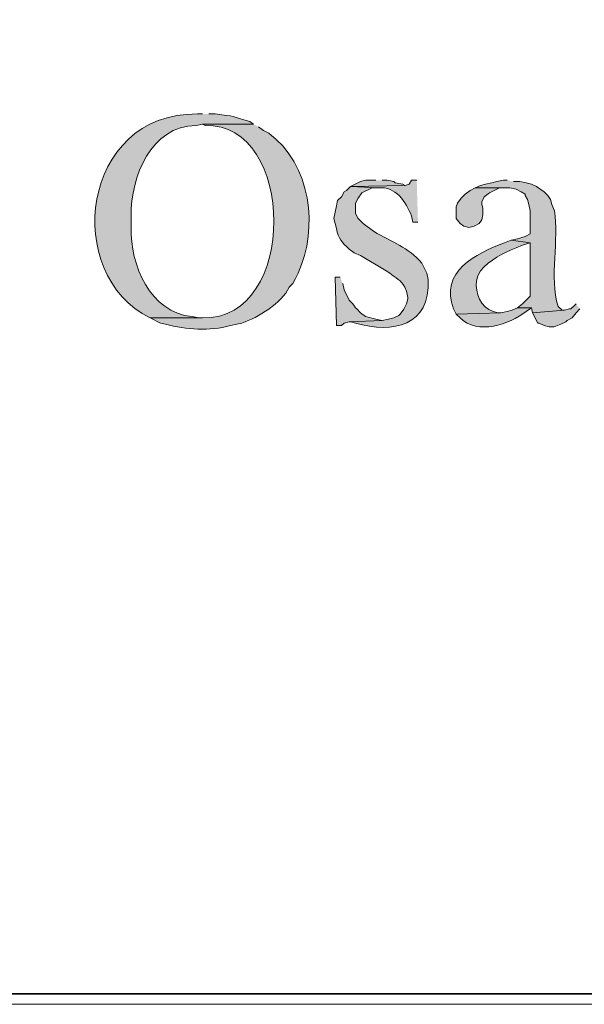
# Model space of a CAD drawing. Header units: inches. Extents: x 1352 to 2050, y -1711 to -1289.
# Tile 112 of 256: x 1951 to 1960, y -1710 to -1694. Entities that reach past the tile are written whole.
import ezdxf

# ---------------------------------------------------------------- set-up
doc = ezdxf.new("R2010")
doc.units = ezdxf.units.IN
doc.header["$MEASUREMENT"] = 0
doc.layers.add('图层 1', color=7, linetype='Continuous')

# ---------------------------------------------------------------- blocks, each defined once
blk = doc.blocks.new('block 10')
at = {"layer": '图层 1', "lineweight": 0}
blk.add_lwpolyline([(1754.306, -1289.756), (2049.659, -1289.756), (2049.659, -1710.267), (1754.306, -1710.267), (1754.306, -1289.756)], dxfattribs=at)
blk = doc.blocks.new('block 13')
at = {"layer": '图层 1', "lineweight": 0}
blk.add_lwpolyline([(1754.306, -1289.756), (2049.659, -1289.756), (2049.659, -1710.267), (1754.306, -1710.267), (1754.306, -1289.756)], dxfattribs=at)
at = {"layer": '图层 1', "color": 250, "lineweight": 35, "true_color": 0x221814}
blk.add_lwpolyline([(1754.482, -1289.932), (2049.482, -1289.932), (2049.482, -1710.09), (1754.482, -1710.09), (1754.482, -1289.932)], dxfattribs=at)
blk = doc.blocks.new('block 14')
at = {"layer": '图层 1', "lineweight": 0}
blk.add_lwpolyline([(1754.306, -1289.756), (2049.659, -1289.756), (2049.659, -1710.267), (1754.306, -1710.267), (1754.306, -1289.756)], dxfattribs=at)
blk = doc.blocks.new('block 15')
at = {"layer": '图层 1', "lineweight": 0}
blk.add_lwpolyline([(1754.306, -1289.756), (2049.659, -1289.756), (2049.659, -1710.267), (1754.306, -1710.267), (1754.306, -1289.756)], dxfattribs=at)
blk = doc.blocks.new('block 16')
at = {"layer": '图层 1', "true_color": 0x221814}
h = blk.add_hatch(color=250, dxfattribs=at)
edge = h.paths.add_edge_path()
edge.add_spline(control_points=[(1954.06, -1695.482), (1954.06, -1695.482), (1953.975, -1695.482), (1953.975, -1695.482), (1952.037, -1695.462), (1951.723, -1698.15), (1953.191, -1698.869), (1953.191, -1698.869), (1954.06, -1698.869), (1954.06, -1698.869), (1954.06, -1698.869), (1953.996, -1698.869), (1953.996, -1698.869), (1953.996, -1698.869), (1953.89, -1698.847), (1953.89, -1698.847), (1953.187, -1698.78), (1952.859, -1697.989), (1952.874, -1697.365), (1952.874, -1697.365), (1952.874, -1697.175), (1952.874, -1697.175), (1952.865, -1696.528), (1953.205, -1695.682), (1953.953, -1695.672), (1953.953, -1695.672), (1954.06, -1695.651), (1954.06, -1695.651), (1954.06, -1695.651), (1954.906, -1695.651), (1954.906, -1695.651), (1954.906, -1695.651), (1954.843, -1695.608), (1954.843, -1695.608), (1954.544, -1695.521), (1954.601, -1695.519), (1954.271, -1695.482), (1954.271, -1695.482), (1954.165, -1695.482), (1954.165, -1695.482)], knot_values=[0, 0, 0, 0, 0.352778, 0.352778, 0.352778, 0.705556, 0.705556, 0.705556, 1.058333, 1.058333, 1.058333, 1.411111, 1.411111, 1.411111, 1.763889, 1.763889, 1.763889, 2.116667, 2.116667, 2.116667, 2.469444, 2.469444, 2.469444, 2.822222, 2.822222, 2.822222, 3.175, 3.175, 3.175, 3.527778, 3.527778, 3.527778, 3.880556, 3.880556, 3.880556, 4.233333, 4.233333, 4.233333, 4.586111, 4.586111, 4.586111, 4.586111], degree=3, periodic=0)
edge.add_line((1954.165, -1695.482), (1954.06, -1695.482))
h = blk.add_hatch(color=250, dxfattribs=at)
edge = h.paths.add_edge_path()
edge.add_spline(control_points=[(1954.906, -1695.651), (1954.906, -1695.651), (1954.06, -1695.651), (1954.06, -1695.651), (1954.06, -1695.651), (1954.102, -1695.673), (1954.102, -1695.673), (1955.608, -1695.618), (1955.659, -1698.904), (1954.06, -1698.869), (1954.06, -1698.869), (1953.192, -1698.869), (1953.192, -1698.869), (1953.192, -1698.869), (1953.361, -1698.953), (1953.361, -1698.953), (1953.361, -1698.953), (1953.445, -1698.974), (1953.445, -1698.974), (1953.799, -1699.065), (1954.17, -1699.091), (1954.525, -1698.995), (1954.525, -1698.995), (1954.631, -1698.974), (1954.631, -1698.974), (1954.631, -1698.974), (1954.715, -1698.953), (1954.715, -1698.953), (1954.981, -1698.863), (1955.375, -1698.621), (1955.499, -1698.36), (1955.499, -1698.36), (1955.562, -1698.297), (1955.562, -1698.297), (1955.562, -1698.297), (1955.605, -1698.212), (1955.605, -1698.212), (1955.605, -1698.212), (1955.647, -1698.128), (1955.647, -1698.128), (1955.991, -1697.364), (1955.861, -1696.325), (1955.16, -1695.799), (1955.16, -1695.799), (1955.075, -1695.757), (1955.075, -1695.757), (1955.075, -1695.757), (1954.991, -1695.694), (1954.991, -1695.694)], knot_values=[0, 0, 0, 0, 0.352778, 0.352778, 0.352778, 0.705556, 0.705556, 0.705556, 1.058333, 1.058333, 1.058333, 1.411111, 1.411111, 1.411111, 1.763889, 1.763889, 1.763889, 2.116667, 2.116667, 2.116667, 2.469444, 2.469444, 2.469444, 2.822222, 2.822222, 2.822222, 3.175, 3.175, 3.175, 3.527778, 3.527778, 3.527778, 3.880556, 3.880556, 3.880556, 4.233333, 4.233333, 4.233333, 4.586111, 4.586111, 4.586111, 4.938889, 4.938889, 4.938889, 5.291667, 5.291667, 5.291667, 5.644444, 5.644444, 5.644444, 5.644444], degree=3, periodic=0)
edge.add_line((1954.991, -1695.694), (1954.906, -1695.651))
h = blk.add_hatch(color=250, dxfattribs=at)
edge = h.paths.add_edge_path()
edge.add_spline(control_points=[(1957.616, -1696.582), (1957.616, -1696.582), (1957.531, -1696.582), (1957.531, -1696.582), (1957.531, -1696.582), (1957.489, -1696.646), (1957.489, -1696.646), (1957.489, -1696.646), (1957.425, -1696.667), (1957.425, -1696.667), (1957.425, -1696.667), (1956.515, -1696.688), (1956.515, -1696.688), (1956.515, -1696.688), (1956.98, -1696.709), (1956.98, -1696.709), (1957.264, -1696.675), (1957.44, -1696.945), (1957.531, -1697.175), (1957.531, -1697.175), (1957.552, -1697.281), (1957.552, -1697.281), (1957.552, -1697.281), (1957.637, -1697.281), (1957.637, -1697.281)], knot_values=[0, 0, 0, 0, 0.352778, 0.352778, 0.352778, 0.705556, 0.705556, 0.705556, 1.058333, 1.058333, 1.058333, 1.411111, 1.411111, 1.411111, 1.763889, 1.763889, 1.763889, 2.116667, 2.116667, 2.116667, 2.469444, 2.469444, 2.469444, 2.822222, 2.822222, 2.822222, 2.822222], degree=3, periodic=0)
edge.add_line((1957.637, -1697.281), (1957.616, -1696.582))
for points in [[(1956.938, -1696.582), (1956.769, -1696.582), (1956.684, -1696.604), (1956.515, -1696.688), (1957.425, -1696.667), (1957.383, -1696.646), (1957.256, -1696.625), (1957.235, -1696.604), (1957.128, -1696.582), (1957.044, -1696.582)], [(1958.589, -1696.709), (1958.504, -1696.752), (1958.42, -1696.815), (1958.356, -1696.878), (1958.293, -1696.964), (1958.272, -1697.026), (1958.272, -1697.217), (1958.335, -1697.302), (1958.398, -1697.344), (1958.483, -1697.365), (1958.568, -1697.344), (1958.653, -1697.302), (1958.695, -1697.238), (1958.716, -1697.154), (1958.716, -1697.048), (1958.695, -1696.984), (1958.695, -1696.942), (1958.737, -1696.857), (1958.822, -1696.794), (1958.992, -1696.709), (1959.097, -1696.709)], [(1956.346, -1698.191), (1956.261, -1698.191), (1956.282, -1698.995), (1956.367, -1698.995), (1956.409, -1698.953), (1956.494, -1698.932), (1957.044, -1698.911), (1956.938, -1698.89), (1956.768, -1698.847), (1956.684, -1698.784), (1956.62, -1698.72), (1956.599, -1698.699), (1956.557, -1698.636), (1956.494, -1698.572), (1956.409, -1698.403), (1956.387, -1698.297)], [(1960.261, -1698.636), (1960.24, -1698.657), (1960.177, -1698.72), (1960.155, -1698.72), (1960.071, -1698.741), (1959.541, -1698.784), (1959.626, -1698.953), (1959.647, -1698.953), (1959.732, -1698.996), (1959.817, -1699.017), (1959.901, -1699.017), (1960.007, -1698.974), (1960.092, -1698.932), (1960.113, -1698.91), (1960.198, -1698.869), (1960.261, -1698.784), (1960.325, -1698.72)]]:
    blk.add_hatch(color=250, dxfattribs=at).paths.add_polyline_path(points)
h = blk.add_hatch(color=250, dxfattribs=at)
edge = h.paths.add_edge_path()
edge.add_spline(control_points=[(1959.118, -1696.582), (1959.118, -1696.582), (1959.055, -1696.582), (1959.055, -1696.582), (1959.055, -1696.582), (1958.949, -1696.604), (1958.949, -1696.604), (1958.949, -1696.604), (1958.864, -1696.625), (1958.864, -1696.625), (1958.864, -1696.625), (1958.758, -1696.646), (1958.758, -1696.646), (1958.758, -1696.646), (1958.674, -1696.667), (1958.674, -1696.667), (1958.674, -1696.667), (1958.589, -1696.709), (1958.589, -1696.709), (1958.589, -1696.709), (1959.16, -1696.709), (1959.16, -1696.709), (1959.16, -1696.709), (1959.266, -1696.731), (1959.266, -1696.731), (1959.266, -1696.731), (1959.351, -1696.773), (1959.351, -1696.773), (1959.351, -1696.773), (1959.415, -1696.815), (1959.415, -1696.815), (1959.415, -1696.815), (1959.415, -1696.836), (1959.415, -1696.836), (1959.415, -1696.836), (1959.457, -1696.9), (1959.457, -1696.9), (1959.457, -1696.9), (1959.478, -1696.985), (1959.478, -1696.985), (1959.478, -1696.985), (1959.499, -1697.09), (1959.499, -1697.09), (1959.499, -1697.09), (1959.499, -1697.472), (1959.499, -1697.472), (1959.499, -1697.472), (1959.415, -1697.514), (1959.415, -1697.514), (1959.415, -1697.514), (1959.287, -1697.556), (1959.287, -1697.556), (1959.287, -1697.556), (1959.182, -1697.577), (1959.182, -1697.577), (1959.182, -1697.577), (1959.499, -1697.619), (1959.499, -1697.619), (1959.499, -1697.619), (1959.499, -1698.509), (1959.499, -1698.509), (1959.499, -1698.509), (1959.373, -1698.635), (1959.373, -1698.635), (1959.373, -1698.635), (1959.287, -1698.699), (1959.287, -1698.699), (1959.287, -1698.699), (1959.521, -1698.699), (1959.521, -1698.699), (1959.521, -1698.699), (1959.541, -1698.784), (1959.541, -1698.784), (1959.541, -1698.784), (1960.071, -1698.741), (1960.071, -1698.741), (1960.071, -1698.741), (1960.029, -1698.741), (1960.029, -1698.741), (1960.029, -1698.741), (1959.965, -1698.677), (1959.965, -1698.677), (1959.81, -1698.197), (1959.987, -1697.557), (1959.902, -1697.09), (1959.902, -1697.09), (1959.859, -1696.985), (1959.859, -1696.985), (1959.859, -1696.985), (1959.838, -1696.9), (1959.838, -1696.9), (1959.838, -1696.9), (1959.796, -1696.836), (1959.796, -1696.836), (1959.796, -1696.836), (1959.732, -1696.773), (1959.732, -1696.773), (1959.732, -1696.773), (1959.605, -1696.688), (1959.605, -1696.688), (1959.605, -1696.688), (1959.521, -1696.646), (1959.521, -1696.646), (1959.521, -1696.646), (1959.436, -1696.625), (1959.436, -1696.625), (1959.436, -1696.625), (1959.33, -1696.604), (1959.33, -1696.604), (1959.33, -1696.604), (1959.224, -1696.604), (1959.224, -1696.604)], knot_values=[0, 0, 0, 0, 0.352778, 0.352778, 0.352778, 0.705556, 0.705556, 0.705556, 1.058333, 1.058333, 1.058333, 1.411111, 1.411111, 1.411111, 1.763889, 1.763889, 1.763889, 2.116667, 2.116667, 2.116667, 2.469444, 2.469444, 2.469444, 2.822222, 2.822222, 2.822222, 3.175, 3.175, 3.175, 3.527778, 3.527778, 3.527778, 3.880556, 3.880556, 3.880556, 4.233333, 4.233333, 4.233333, 4.586111, 4.586111, 4.586111, 4.938889, 4.938889, 4.938889, 5.291667, 5.291667, 5.291667, 5.644444, 5.644444, 5.644444, 5.997222, 5.997222, 5.997222, 6.35, 6.35, 6.35, 6.702778, 6.702778, 6.702778, 7.055556, 7.055556, 7.055556, 7.408333, 7.408333, 7.408333, 7.761111, 7.761111, 7.761111, 8.113889, 8.113889, 8.113889, 8.466667, 8.466667, 8.466667, 8.819444, 8.819444, 8.819444, 9.172222, 9.172222, 9.172222, 9.525, 9.525, 9.525, 9.877778, 9.877778, 9.877778, 10.230556, 10.230556, 10.230556, 10.583333, 10.583333, 10.583333, 10.936111, 10.936111, 10.936111, 11.288889, 11.288889, 11.288889, 11.641667, 11.641667, 11.641667, 11.994444, 11.994444, 11.994444, 12.347222, 12.347222, 12.347222, 12.7, 12.7, 12.7, 13.052778, 13.052778, 13.052778, 13.052778], degree=3, periodic=0)
edge.add_line((1959.224, -1696.604), (1959.118, -1696.582))
h = blk.add_hatch(color=250, dxfattribs=at)
edge = h.paths.add_edge_path()
edge.add_spline(control_points=[(1956.515, -1696.688), (1956.515, -1696.688), (1956.451, -1696.752), (1956.451, -1696.752), (1956.451, -1696.752), (1956.409, -1696.773), (1956.409, -1696.773), (1956.409, -1696.773), (1956.366, -1696.857), (1956.366, -1696.857), (1956.366, -1696.857), (1956.303, -1696.921), (1956.303, -1696.921), (1956.303, -1696.921), (1956.282, -1697.005), (1956.282, -1697.005), (1956.282, -1697.005), (1956.261, -1697.112), (1956.261, -1697.112), (1956.261, -1697.112), (1956.24, -1697.217), (1956.24, -1697.217), (1956.24, -1697.217), (1956.282, -1697.386), (1956.282, -1697.386), (1956.317, -1697.561), (1956.373, -1697.61), (1956.493, -1697.725), (1956.493, -1697.725), (1956.579, -1697.789), (1956.579, -1697.789), (1956.579, -1697.789), (1956.684, -1697.831), (1956.684, -1697.831), (1956.684, -1697.831), (1957.108, -1698.085), (1957.108, -1698.085), (1957.108, -1698.085), (1957.171, -1698.128), (1957.171, -1698.128), (1957.338, -1698.262), (1957.362, -1698.228), (1957.446, -1698.424), (1957.446, -1698.424), (1957.467, -1698.53), (1957.467, -1698.53), (1957.467, -1698.53), (1957.467, -1698.551), (1957.467, -1698.551), (1957.467, -1698.551), (1957.446, -1698.636), (1957.446, -1698.636), (1957.446, -1698.636), (1957.404, -1698.721), (1957.404, -1698.721), (1957.404, -1698.721), (1957.34, -1698.805), (1957.34, -1698.805), (1957.34, -1698.805), (1957.319, -1698.826), (1957.319, -1698.826), (1957.319, -1698.826), (1957.235, -1698.869), (1957.235, -1698.869), (1957.235, -1698.869), (1957.15, -1698.89), (1957.15, -1698.89), (1957.15, -1698.89), (1957.044, -1698.911), (1957.044, -1698.911), (1957.044, -1698.911), (1956.493, -1698.932), (1956.493, -1698.932), (1956.493, -1698.932), (1956.515, -1698.932), (1956.515, -1698.932), (1956.515, -1698.932), (1956.599, -1698.953), (1956.599, -1698.953), (1957.226, -1699.136), (1957.845, -1698.998), (1957.806, -1698.233), (1957.806, -1698.233), (1957.785, -1698.128), (1957.785, -1698.128), (1957.785, -1698.128), (1957.7, -1697.959), (1957.7, -1697.959), (1957.463, -1697.689), (1957.23, -1697.621), (1956.896, -1697.43), (1956.896, -1697.43), (1956.727, -1697.302), (1956.727, -1697.302), (1956.727, -1697.302), (1956.642, -1697.217), (1956.642, -1697.217), (1956.642, -1697.217), (1956.599, -1697.133), (1956.599, -1697.133), (1956.599, -1697.133), (1956.599, -1696.963), (1956.599, -1696.963), (1956.599, -1696.963), (1956.642, -1696.879), (1956.642, -1696.879), (1956.642, -1696.879), (1956.705, -1696.794), (1956.705, -1696.794), (1956.705, -1696.794), (1956.875, -1696.71), (1956.875, -1696.71), (1956.875, -1696.71), (1956.98, -1696.71), (1956.98, -1696.71)], knot_values=[0, 0, 0, 0, 0.352778, 0.352778, 0.352778, 0.705556, 0.705556, 0.705556, 1.058333, 1.058333, 1.058333, 1.411111, 1.411111, 1.411111, 1.763889, 1.763889, 1.763889, 2.116667, 2.116667, 2.116667, 2.469444, 2.469444, 2.469444, 2.822222, 2.822222, 2.822222, 3.175, 3.175, 3.175, 3.527778, 3.527778, 3.527778, 3.880556, 3.880556, 3.880556, 4.233333, 4.233333, 4.233333, 4.586111, 4.586111, 4.586111, 4.938889, 4.938889, 4.938889, 5.291667, 5.291667, 5.291667, 5.644444, 5.644444, 5.644444, 5.997222, 5.997222, 5.997222, 6.35, 6.35, 6.35, 6.702778, 6.702778, 6.702778, 7.055556, 7.055556, 7.055556, 7.408333, 7.408333, 7.408333, 7.761111, 7.761111, 7.761111, 8.113889, 8.113889, 8.113889, 8.466667, 8.466667, 8.466667, 8.819444, 8.819444, 8.819444, 9.172222, 9.172222, 9.172222, 9.525, 9.525, 9.525, 9.877778, 9.877778, 9.877778, 10.230556, 10.230556, 10.230556, 10.583333, 10.583333, 10.583333, 10.936111, 10.936111, 10.936111, 11.288889, 11.288889, 11.288889, 11.641667, 11.641667, 11.641667, 11.994444, 11.994444, 11.994444, 12.347222, 12.347222, 12.347222, 12.7, 12.7, 12.7, 13.052778, 13.052778, 13.052778, 13.405556, 13.405556, 13.405556, 13.405556], degree=3, periodic=0)
edge.add_line((1956.98, -1696.71), (1956.515, -1696.688))
h = blk.add_hatch(color=250, dxfattribs=at)
edge = h.paths.add_edge_path()
edge.add_spline(control_points=[(1959.182, -1697.577), (1959.182, -1697.577), (1959.076, -1697.619), (1959.076, -1697.619), (1958.599, -1697.8), (1957.989, -1698.099), (1958.229, -1698.72), (1958.229, -1698.72), (1958.272, -1698.805), (1958.272, -1698.805), (1958.272, -1698.805), (1959.013, -1698.784), (1959.013, -1698.784), (1959.013, -1698.784), (1958.97, -1698.784), (1958.97, -1698.784), (1958.97, -1698.784), (1958.885, -1698.762), (1958.885, -1698.762), (1958.677, -1698.696), (1958.582, -1698.457), (1958.611, -1698.255), (1958.611, -1698.255), (1958.631, -1698.17), (1958.631, -1698.17), (1958.631, -1698.17), (1958.674, -1698.085), (1958.674, -1698.085), (1958.828, -1697.898), (1959.049, -1697.799), (1959.266, -1697.704), (1959.266, -1697.704), (1959.373, -1697.662), (1959.373, -1697.662), (1959.373, -1697.662), (1959.499, -1697.619), (1959.499, -1697.619)], knot_values=[0, 0, 0, 0, 0.352778, 0.352778, 0.352778, 0.705556, 0.705556, 0.705556, 1.058333, 1.058333, 1.058333, 1.411111, 1.411111, 1.411111, 1.763889, 1.763889, 1.763889, 2.116667, 2.116667, 2.116667, 2.469444, 2.469444, 2.469444, 2.822222, 2.822222, 2.822222, 3.175, 3.175, 3.175, 3.527778, 3.527778, 3.527778, 3.880556, 3.880556, 3.880556, 4.233333, 4.233333, 4.233333, 4.233333], degree=3, periodic=0)
edge.add_line((1959.499, -1697.619), (1959.182, -1697.577))
h = blk.add_hatch(color=250, dxfattribs=at)
edge = h.paths.add_edge_path()
edge.add_spline(control_points=[(1959.288, -1698.699), (1959.288, -1698.699), (1959.203, -1698.741), (1959.203, -1698.741), (1959.203, -1698.741), (1959.118, -1698.763), (1959.118, -1698.763), (1959.118, -1698.763), (1959.013, -1698.784), (1959.013, -1698.784), (1959.013, -1698.784), (1958.272, -1698.805), (1958.272, -1698.805), (1958.272, -1698.805), (1958.335, -1698.868), (1958.335, -1698.868), (1958.633, -1699.161), (1959.147, -1698.973), (1959.436, -1698.763), (1959.436, -1698.763), (1959.521, -1698.699), (1959.521, -1698.699)], knot_values=[0, 0, 0, 0, 0.352778, 0.352778, 0.352778, 0.705556, 0.705556, 0.705556, 1.058333, 1.058333, 1.058333, 1.411111, 1.411111, 1.411111, 1.763889, 1.763889, 1.763889, 2.116667, 2.116667, 2.116667, 2.469444, 2.469444, 2.469444, 2.469444], degree=3, periodic=0)
edge.add_line((1959.521, -1698.699), (1959.288, -1698.699))
at = {"layer": '图层 1', "lineweight": 0}
for points in [[(1754.306, -1289.756), (2049.659, -1289.756), (2049.659, -1710.267), (1754.306, -1710.267), (1754.306, -1289.756)], [(1956.938, -1696.582), (1956.769, -1696.582), (1956.684, -1696.604), (1956.515, -1696.688), (1957.425, -1696.667), (1957.383, -1696.646), (1957.256, -1696.625), (1957.235, -1696.604), (1957.128, -1696.582), (1957.044, -1696.582)], [(1958.589, -1696.709), (1958.504, -1696.752), (1958.42, -1696.815), (1958.356, -1696.878), (1958.293, -1696.964), (1958.272, -1697.026), (1958.272, -1697.217), (1958.335, -1697.302), (1958.398, -1697.344), (1958.483, -1697.365), (1958.568, -1697.344), (1958.653, -1697.302), (1958.695, -1697.238), (1958.716, -1697.154), (1958.716, -1697.048), (1958.695, -1696.984), (1958.695, -1696.942), (1958.737, -1696.857), (1958.822, -1696.794), (1958.992, -1696.709), (1959.097, -1696.709)], [(1956.346, -1698.191), (1956.261, -1698.191), (1956.282, -1698.995), (1956.367, -1698.995), (1956.409, -1698.953), (1956.494, -1698.932), (1957.044, -1698.911), (1956.938, -1698.89), (1956.768, -1698.847), (1956.684, -1698.784), (1956.62, -1698.72), (1956.599, -1698.699), (1956.557, -1698.636), (1956.494, -1698.572), (1956.409, -1698.403), (1956.387, -1698.297)], [(1960.261, -1698.636), (1960.24, -1698.657), (1960.177, -1698.72), (1960.155, -1698.72), (1960.071, -1698.741), (1959.541, -1698.784), (1959.626, -1698.953), (1959.647, -1698.953), (1959.732, -1698.996), (1959.817, -1699.017), (1959.901, -1699.017), (1960.007, -1698.974), (1960.092, -1698.932), (1960.113, -1698.91), (1960.198, -1698.869), (1960.261, -1698.784), (1960.325, -1698.72)]]:
    blk.add_lwpolyline(points, dxfattribs=at)
for points, knots in [([(1954.06, -1695.482), (1954.06, -1695.482), (1953.975, -1695.482), (1953.975, -1695.482), (1952.037, -1695.462), (1951.723, -1698.15), (1953.191, -1698.869), (1953.191, -1698.869), (1954.06, -1698.869), (1954.06, -1698.869), (1954.06, -1698.869), (1953.996, -1698.869), (1953.996, -1698.869), (1953.996, -1698.869), (1953.89, -1698.847), (1953.89, -1698.847), (1953.187, -1698.78), (1952.859, -1697.989), (1952.874, -1697.365), (1952.874, -1697.365), (1952.874, -1697.175), (1952.874, -1697.175), (1952.865, -1696.528), (1953.205, -1695.682), (1953.953, -1695.672), (1953.953, -1695.672), (1954.06, -1695.651), (1954.06, -1695.651), (1954.06, -1695.651), (1954.906, -1695.651), (1954.906, -1695.651), (1954.906, -1695.651), (1954.843, -1695.608), (1954.843, -1695.608), (1954.544, -1695.521), (1954.601, -1695.519), (1954.271, -1695.482), (1954.271, -1695.482), (1954.165, -1695.482), (1954.165, -1695.482)], [0, 0, 0, 0, 1, 1, 1, 2, 2, 2, 3, 3, 3, 4, 4, 4, 5, 5, 5, 6, 6, 6, 7, 7, 7, 8, 8, 8, 9, 9, 9, 10, 10, 10, 11, 11, 11, 12, 12, 12, 13, 13, 13, 13]), ([(1954.906, -1695.651), (1954.906, -1695.651), (1954.06, -1695.651), (1954.06, -1695.651), (1954.06, -1695.651), (1954.102, -1695.673), (1954.102, -1695.673), (1955.608, -1695.618), (1955.659, -1698.904), (1954.06, -1698.869), (1954.06, -1698.869), (1953.192, -1698.869), (1953.192, -1698.869), (1953.192, -1698.869), (1953.361, -1698.953), (1953.361, -1698.953), (1953.361, -1698.953), (1953.445, -1698.974), (1953.445, -1698.974), (1953.799, -1699.065), (1954.17, -1699.091), (1954.525, -1698.995), (1954.525, -1698.995), (1954.631, -1698.974), (1954.631, -1698.974), (1954.631, -1698.974), (1954.715, -1698.953), (1954.715, -1698.953), (1954.981, -1698.863), (1955.375, -1698.621), (1955.499, -1698.36), (1955.499, -1698.36), (1955.562, -1698.297), (1955.562, -1698.297), (1955.562, -1698.297), (1955.605, -1698.212), (1955.605, -1698.212), (1955.605, -1698.212), (1955.647, -1698.128), (1955.647, -1698.128), (1955.991, -1697.364), (1955.861, -1696.325), (1955.16, -1695.799), (1955.16, -1695.799), (1955.075, -1695.757), (1955.075, -1695.757), (1955.075, -1695.757), (1954.991, -1695.694), (1954.991, -1695.694)], [0, 0, 0, 0, 1, 1, 1, 2, 2, 2, 3, 3, 3, 4, 4, 4, 5, 5, 5, 6, 6, 6, 7, 7, 7, 8, 8, 8, 9, 9, 9, 10, 10, 10, 11, 11, 11, 12, 12, 12, 13, 13, 13, 14, 14, 14, 15, 15, 15, 16, 16, 16, 16]), ([(1957.616, -1696.582), (1957.616, -1696.582), (1957.531, -1696.582), (1957.531, -1696.582), (1957.531, -1696.582), (1957.489, -1696.646), (1957.489, -1696.646), (1957.489, -1696.646), (1957.425, -1696.667), (1957.425, -1696.667), (1957.425, -1696.667), (1956.515, -1696.688), (1956.515, -1696.688), (1956.515, -1696.688), (1956.98, -1696.709), (1956.98, -1696.709), (1957.264, -1696.675), (1957.44, -1696.945), (1957.531, -1697.175), (1957.531, -1697.175), (1957.552, -1697.281), (1957.552, -1697.281), (1957.552, -1697.281), (1957.637, -1697.281), (1957.637, -1697.281)], [0, 0, 0, 0, 1, 1, 1, 2, 2, 2, 3, 3, 3, 4, 4, 4, 5, 5, 5, 6, 6, 6, 7, 7, 7, 8, 8, 8, 8]), ([(1959.118, -1696.582), (1959.118, -1696.582), (1959.055, -1696.582), (1959.055, -1696.582), (1959.055, -1696.582), (1958.949, -1696.604), (1958.949, -1696.604), (1958.949, -1696.604), (1958.864, -1696.625), (1958.864, -1696.625), (1958.864, -1696.625), (1958.758, -1696.646), (1958.758, -1696.646), (1958.758, -1696.646), (1958.674, -1696.667), (1958.674, -1696.667), (1958.674, -1696.667), (1958.589, -1696.709), (1958.589, -1696.709), (1958.589, -1696.709), (1959.16, -1696.709), (1959.16, -1696.709), (1959.16, -1696.709), (1959.266, -1696.731), (1959.266, -1696.731), (1959.266, -1696.731), (1959.351, -1696.773), (1959.351, -1696.773), (1959.351, -1696.773), (1959.415, -1696.815), (1959.415, -1696.815), (1959.415, -1696.815), (1959.415, -1696.836), (1959.415, -1696.836), (1959.415, -1696.836), (1959.457, -1696.9), (1959.457, -1696.9), (1959.457, -1696.9), (1959.478, -1696.985), (1959.478, -1696.985), (1959.478, -1696.985), (1959.499, -1697.09), (1959.499, -1697.09), (1959.499, -1697.09), (1959.499, -1697.472), (1959.499, -1697.472), (1959.499, -1697.472), (1959.415, -1697.514), (1959.415, -1697.514), (1959.415, -1697.514), (1959.287, -1697.556), (1959.287, -1697.556), (1959.287, -1697.556), (1959.182, -1697.577), (1959.182, -1697.577), (1959.182, -1697.577), (1959.499, -1697.619), (1959.499, -1697.619), (1959.499, -1697.619), (1959.499, -1698.509), (1959.499, -1698.509), (1959.499, -1698.509), (1959.373, -1698.635), (1959.373, -1698.635), (1959.373, -1698.635), (1959.287, -1698.699), (1959.287, -1698.699), (1959.287, -1698.699), (1959.521, -1698.699), (1959.521, -1698.699), (1959.521, -1698.699), (1959.541, -1698.784), (1959.541, -1698.784), (1959.541, -1698.784), (1960.071, -1698.741), (1960.071, -1698.741), (1960.071, -1698.741), (1960.029, -1698.741), (1960.029, -1698.741), (1960.029, -1698.741), (1959.965, -1698.677), (1959.965, -1698.677), (1959.81, -1698.197), (1959.987, -1697.557), (1959.902, -1697.09), (1959.902, -1697.09), (1959.859, -1696.985), (1959.859, -1696.985), (1959.859, -1696.985), (1959.838, -1696.9), (1959.838, -1696.9), (1959.838, -1696.9), (1959.796, -1696.836), (1959.796, -1696.836), (1959.796, -1696.836), (1959.732, -1696.773), (1959.732, -1696.773), (1959.732, -1696.773), (1959.605, -1696.688), (1959.605, -1696.688), (1959.605, -1696.688), (1959.521, -1696.646), (1959.521, -1696.646), (1959.521, -1696.646), (1959.436, -1696.625), (1959.436, -1696.625), (1959.436, -1696.625), (1959.33, -1696.604), (1959.33, -1696.604), (1959.33, -1696.604), (1959.224, -1696.604), (1959.224, -1696.604)], [0, 0, 0, 0, 1, 1, 1, 2, 2, 2, 3, 3, 3, 4, 4, 4, 5, 5, 5, 6, 6, 6, 7, 7, 7, 8, 8, 8, 9, 9, 9, 10, 10, 10, 11, 11, 11, 12, 12, 12, 13, 13, 13, 14, 14, 14, 15, 15, 15, 16, 16, 16, 17, 17, 17, 18, 18, 18, 19, 19, 19, 20, 20, 20, 21, 21, 21, 22, 22, 22, 23, 23, 23, 24, 24, 24, 25, 25, 25, 26, 26, 26, 27, 27, 27, 28, 28, 28, 29, 29, 29, 30, 30, 30, 31, 31, 31, 32, 32, 32, 33, 33, 33, 34, 34, 34, 35, 35, 35, 36, 36, 36, 37, 37, 37, 37]), ([(1956.515, -1696.688), (1956.515, -1696.688), (1956.451, -1696.752), (1956.451, -1696.752), (1956.451, -1696.752), (1956.409, -1696.773), (1956.409, -1696.773), (1956.409, -1696.773), (1956.366, -1696.857), (1956.366, -1696.857), (1956.366, -1696.857), (1956.303, -1696.921), (1956.303, -1696.921), (1956.303, -1696.921), (1956.282, -1697.005), (1956.282, -1697.005), (1956.282, -1697.005), (1956.261, -1697.112), (1956.261, -1697.112), (1956.261, -1697.112), (1956.24, -1697.217), (1956.24, -1697.217), (1956.24, -1697.217), (1956.282, -1697.386), (1956.282, -1697.386), (1956.317, -1697.561), (1956.373, -1697.61), (1956.493, -1697.725), (1956.493, -1697.725), (1956.579, -1697.789), (1956.579, -1697.789), (1956.579, -1697.789), (1956.684, -1697.831), (1956.684, -1697.831), (1956.684, -1697.831), (1957.108, -1698.085), (1957.108, -1698.085), (1957.108, -1698.085), (1957.171, -1698.128), (1957.171, -1698.128), (1957.338, -1698.262), (1957.362, -1698.228), (1957.446, -1698.424), (1957.446, -1698.424), (1957.467, -1698.53), (1957.467, -1698.53), (1957.467, -1698.53), (1957.467, -1698.551), (1957.467, -1698.551), (1957.467, -1698.551), (1957.446, -1698.636), (1957.446, -1698.636), (1957.446, -1698.636), (1957.404, -1698.721), (1957.404, -1698.721), (1957.404, -1698.721), (1957.34, -1698.805), (1957.34, -1698.805), (1957.34, -1698.805), (1957.319, -1698.826), (1957.319, -1698.826), (1957.319, -1698.826), (1957.235, -1698.869), (1957.235, -1698.869), (1957.235, -1698.869), (1957.15, -1698.89), (1957.15, -1698.89), (1957.15, -1698.89), (1957.044, -1698.911), (1957.044, -1698.911), (1957.044, -1698.911), (1956.493, -1698.932), (1956.493, -1698.932), (1956.493, -1698.932), (1956.515, -1698.932), (1956.515, -1698.932), (1956.515, -1698.932), (1956.599, -1698.953), (1956.599, -1698.953), (1957.226, -1699.136), (1957.845, -1698.998), (1957.806, -1698.233), (1957.806, -1698.233), (1957.785, -1698.128), (1957.785, -1698.128), (1957.785, -1698.128), (1957.7, -1697.959), (1957.7, -1697.959), (1957.463, -1697.689), (1957.23, -1697.621), (1956.896, -1697.43), (1956.896, -1697.43), (1956.727, -1697.302), (1956.727, -1697.302), (1956.727, -1697.302), (1956.642, -1697.217), (1956.642, -1697.217), (1956.642, -1697.217), (1956.599, -1697.133), (1956.599, -1697.133), (1956.599, -1697.133), (1956.599, -1696.963), (1956.599, -1696.963), (1956.599, -1696.963), (1956.642, -1696.879), (1956.642, -1696.879), (1956.642, -1696.879), (1956.705, -1696.794), (1956.705, -1696.794), (1956.705, -1696.794), (1956.875, -1696.71), (1956.875, -1696.71), (1956.875, -1696.71), (1956.98, -1696.71), (1956.98, -1696.71)], [0, 0, 0, 0, 1, 1, 1, 2, 2, 2, 3, 3, 3, 4, 4, 4, 5, 5, 5, 6, 6, 6, 7, 7, 7, 8, 8, 8, 9, 9, 9, 10, 10, 10, 11, 11, 11, 12, 12, 12, 13, 13, 13, 14, 14, 14, 15, 15, 15, 16, 16, 16, 17, 17, 17, 18, 18, 18, 19, 19, 19, 20, 20, 20, 21, 21, 21, 22, 22, 22, 23, 23, 23, 24, 24, 24, 25, 25, 25, 26, 26, 26, 27, 27, 27, 28, 28, 28, 29, 29, 29, 30, 30, 30, 31, 31, 31, 32, 32, 32, 33, 33, 33, 34, 34, 34, 35, 35, 35, 36, 36, 36, 37, 37, 37, 38, 38, 38, 38]), ([(1959.182, -1697.577), (1959.182, -1697.577), (1959.076, -1697.619), (1959.076, -1697.619), (1958.599, -1697.8), (1957.989, -1698.099), (1958.229, -1698.72), (1958.229, -1698.72), (1958.272, -1698.805), (1958.272, -1698.805), (1958.272, -1698.805), (1959.013, -1698.784), (1959.013, -1698.784), (1959.013, -1698.784), (1958.97, -1698.784), (1958.97, -1698.784), (1958.97, -1698.784), (1958.885, -1698.762), (1958.885, -1698.762), (1958.677, -1698.696), (1958.582, -1698.457), (1958.611, -1698.255), (1958.611, -1698.255), (1958.631, -1698.17), (1958.631, -1698.17), (1958.631, -1698.17), (1958.674, -1698.085), (1958.674, -1698.085), (1958.828, -1697.898), (1959.049, -1697.799), (1959.266, -1697.704), (1959.266, -1697.704), (1959.373, -1697.662), (1959.373, -1697.662), (1959.373, -1697.662), (1959.499, -1697.619), (1959.499, -1697.619)], [0, 0, 0, 0, 1, 1, 1, 2, 2, 2, 3, 3, 3, 4, 4, 4, 5, 5, 5, 6, 6, 6, 7, 7, 7, 8, 8, 8, 9, 9, 9, 10, 10, 10, 11, 11, 11, 12, 12, 12, 12]), ([(1959.288, -1698.699), (1959.288, -1698.699), (1959.203, -1698.741), (1959.203, -1698.741), (1959.203, -1698.741), (1959.118, -1698.763), (1959.118, -1698.763), (1959.118, -1698.763), (1959.013, -1698.784), (1959.013, -1698.784), (1959.013, -1698.784), (1958.272, -1698.805), (1958.272, -1698.805), (1958.272, -1698.805), (1958.335, -1698.868), (1958.335, -1698.868), (1958.633, -1699.161), (1959.147, -1698.973), (1959.436, -1698.763), (1959.436, -1698.763), (1959.521, -1698.699), (1959.521, -1698.699)], [0, 0, 0, 0, 1, 1, 1, 2, 2, 2, 3, 3, 3, 4, 4, 4, 5, 5, 5, 6, 6, 6, 7, 7, 7, 7])]:
    blk.add_open_spline(points, degree=3, knots=knots, dxfattribs=at)
blk = doc.blocks.new('block 9')
at = {"layer": '图层 1', "lineweight": 0}
blk.add_lwpolyline([(1754.306, -1289.756), (2049.659, -1289.756), (2049.659, -1710.267), (1754.306, -1710.267), (1754.306, -1289.756)], dxfattribs=at)
at = {"layer": '图层 1'}
for name in ['block 10', 'block 13', 'block 14', 'block 15', 'block 16']:
    blk.add_blockref(name, (0, 0), dxfattribs=at)
blk = doc.blocks.new('block 2')
at = {"layer": '图层 1'}
blk.add_blockref('block 9', (0, 0), dxfattribs=at)

msp = doc.modelspace()

# ---------------------------------------------------------------- block references
at = {"layer": '图层 1'}
msp.add_blockref('block 2', (0, 0), dxfattribs=at)

doc.saveas('drawing.dxf')
